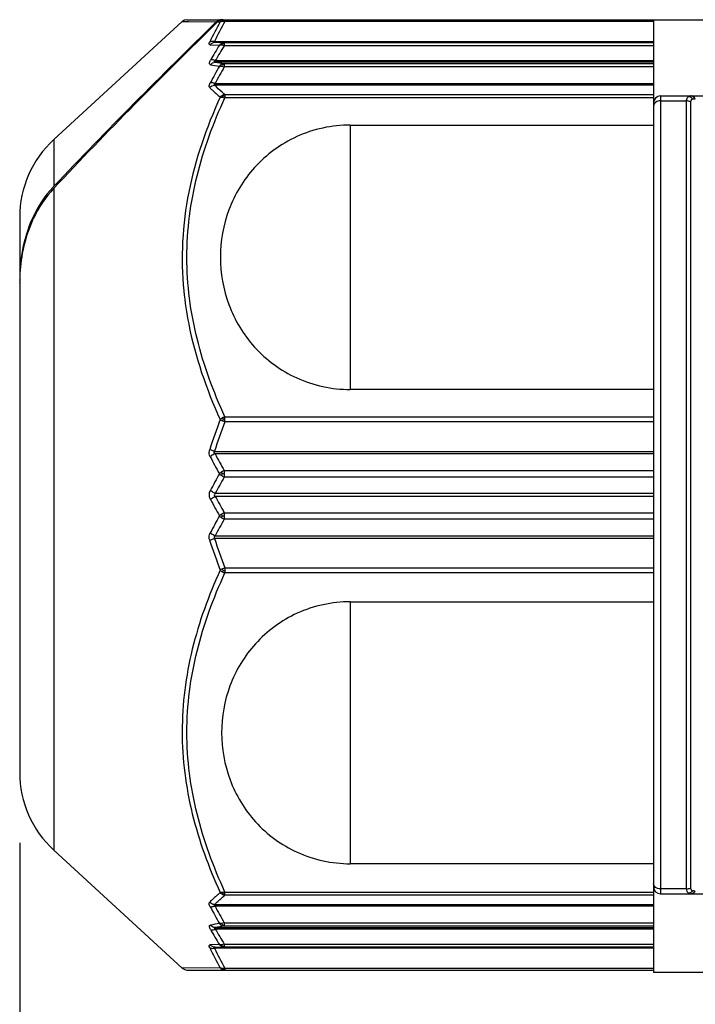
# Model space of a CAD drawing. Header units: millimetres. Extents: x 12 to 2508, y 25 to 1770.
# Tile 16 of 54: x 1779 to 1798, y 421 to 449. Entities that reach past the tile are written whole.
import ezdxf

# ---------------------------------------------------------------- set-up
doc = ezdxf.new("R2010")
doc.units = ezdxf.units.MM
for name, color, linetype in [('ARM1_ABL15', 7, 'Continuous'), ('ARM1_PIPE_PBL16', 7, 'Continuous'), ('CABLE_PBL46', 7, 'Continuous'), ('COVER_J_ABL45', 7, 'Continuous'), ('오른쪽_7_VBL10', 7, 'Continuous')]:
    doc.layers.add(name, color=color, linetype=linetype)
doc.styles.get("Standard").update_dxf_attribs({"font": 'arial.ttf'})
doc.dimstyles.new('DIMSTYLE_4', dxfattribs={"dimtxt": 16, "dimasz": 12, "dimexe": 1, "dimexo": 0.5, "dimgap": 1, "dimtad": 1, "dimdsep": 46, "dimtxsty": 'Standard', "dimblk": '_FILLED', "dimblk1": '_FILLED', "dimblk2": '_FILLED', "dimcen": 0.09, "dimclrt": 134, "dimazin": 2, "dimtp": 0.5, "dimtm": 0.5, "dimtfac": 1, "dimtofl": 0, "dimtmove": 0, "dimatfit": 3, "dimldrblk": '_FILLED', "dimfxl": 1, "dimtolj": 1, "dimarcsym": 0})

# ---------------------------------------------------------------- blocks, each defined once
blk = doc.blocks.new('_FILLED')
at = {"color": 0, "linetype": 'ByBlock'}
blk.add_solid([(0, 0), (-1, 0.2), (-1, -0.2)], dxfattribs=at)
blk = doc.blocks.new('*D23')
at = {"color": 134, "transparency": 16777216}
for p, q in [((2545.656, 685.711), (2545.656, 618.596)), ((2708.456, 622.596), (2708.456, 626.596)), ((2545.656, 622.596), (2627.056, 622.596)), ((2708.456, 622.596), (2627.056, 622.596))]:
    blk.add_line(p, q, dxfattribs=at)
at = {"color": 134, "transparency": 16777216, "xscale": 12, "yscale": 12, "zscale": 12, "rotation": 180}
blk.add_blockref('_FILLED', (2545.656, 622.596), dxfattribs=at)
at = {"color": 134, "transparency": 16777216, "xscale": 12, "yscale": 12, "zscale": 12}
blk.add_blockref('_FILLED', (2708.456, 622.596), dxfattribs=at)
at = {"color": 134, "transparency": 16777216, "insert": (2627.056, 642.596), "char_height": 16, "width": 67.43704, "attachment_point": 2, "line_spacing_factor": 0.9}
blk.add_mtext('(162.8)', dxfattribs=at)
blk = doc.blocks.new('CABLE_PBL46', base_point=(2561.056, 695.596))
at = {"layer": 'CABLE_PBL46', "color": 7}
for p, q in [((2546.624, 705.689), (2550.27, 709.044)), ((2550.405, 709.096), (2565.656, 709.096)), ((2563.656, 709.096), (2563.656, 682.023)), ((2551.203, 707.282), (2563.656, 707.282)), ((2563.856, 706.929), (2566.156, 706.929)), ((2555.042, 706.102), (2563.656, 706.102)), ((2545.656, 703.482), (2545.656, 687.711)), ((2563.656, 698.59), (2555.042, 698.59)), ((2563.656, 696.764), (2551.203, 696.764)), ((2551.203, 694.429), (2563.656, 694.429)), ((2555.042, 692.559), (2563.656, 692.559)), ((2546.624, 685.504), (2550.27, 682.149)), ((2563.656, 685.117), (2555.042, 685.117)), ((2563.856, 684.264), (2565.656, 684.264)), ((2563.656, 683.91), (2551.203, 683.91)), ((2550.405, 682.096), (2563.656, 682.096)), ((2565.656, 682.023), (2563.656, 682.023))]:
    blk.add_line(p, q, dxfattribs=at)
at = {"layer": 'CABLE_PBL46', "color": 2}
for p, q in [((2550.27, 709.043), (2551.238, 709.034)), ((2550.27, 709.043), (2550.459, 709.042)), ((2551.276, 709.034), (2551.349, 709.033)), ((2551.276, 709.034), (2551.349, 709.034)), ((2551.484, 709.096), (2551.484, 709.046)), ((2563.656, 709.046), (2551.484, 709.046)), ((2551.068, 708.382), (2551.329, 708.374)), ((2551.187, 708.475), (2563.656, 708.475)), ((2551.464, 708.444), (2551.203, 708.45)), ((2551.464, 708.444), (2563.656, 708.444)), ((2551.464, 708.444), (2551.464, 708.357)), ((2563.656, 708.357), (2551.464, 708.357)), ((2551.21, 707.933), (2563.656, 707.933)), ((2563.656, 707.89), (2551.21, 707.89)), ((2551.464, 707.851), (2563.656, 707.851)), ((2551.464, 707.851), (2551.464, 707.753)), ((2563.656, 707.753), (2551.464, 707.753)), ((2563.656, 707.238), (2551.187, 707.238)), ((2551.484, 706.97), (2563.656, 706.97)), ((2551.484, 706.97), (2551.484, 706.88)), ((2563.856, 706.929), (2563.856, 684.264)), ((2563.656, 706.88), (2551.484, 706.88)), ((2563.856, 706.79), (2564.595, 706.79)), ((2564.595, 684.403), (2564.595, 706.79)), ((2564.706, 706.766), (2564.706, 684.427)), ((2564.829, 706.851), (2564.841, 706.851)), ((2555.042, 706.102), (2555.042, 698.59)), ((2546.624, 705.689), (2546.624, 704.364)), ((2546.624, 704.306), (2546.624, 685.504)), ((2551.484, 697.813), (2563.656, 697.813)), ((2551.484, 697.672), (2551.484, 697.813)), ((2563.656, 697.672), (2551.484, 697.672)), ((2551.187, 696.833), (2563.656, 696.833)), ((2551.464, 696.287), (2563.656, 696.287)), ((2551.464, 696.287), (2551.464, 696.189)), ((2551.464, 696.189), (2551.464, 696.102)), ((2563.656, 696.102), (2551.464, 696.102)), ((2551.21, 695.64), (2563.656, 695.64)), ((2563.656, 695.553), (2551.21, 695.553)), ((2551.464, 695.09), (2563.656, 695.09)), ((2551.464, 695.09), (2551.464, 695.004)), ((2551.464, 695.004), (2551.464, 694.997)), ((2551.464, 694.997), (2551.464, 694.906)), ((2563.656, 694.906), (2551.464, 694.906)), ((2563.656, 694.36), (2551.187, 694.36)), ((2551.484, 693.521), (2551.484, 693.38)), ((2551.485, 693.521), (2563.656, 693.521)), ((2563.656, 693.38), (2551.484, 693.38)), ((2555.042, 692.559), (2555.042, 685.117)), ((2551.484, 684.313), (2563.656, 684.313)), ((2551.484, 684.257), (2551.484, 684.313)), ((2551.484, 684.223), (2551.484, 684.257)), ((2564.595, 684.403), (2563.856, 684.403)), ((2564.829, 684.342), (2564.841, 684.342)), ((2551.187, 683.955), (2563.656, 683.955)), ((2563.656, 684.223), (2551.484, 684.223)), ((2551.464, 683.439), (2563.656, 683.439)), ((2551.464, 683.439), (2551.464, 683.342)), ((2551.21, 683.302), (2563.656, 683.302)), ((2563.656, 683.259), (2551.21, 683.259)), ((2563.656, 683.342), (2551.464, 683.342)), ((2551.464, 682.836), (2563.656, 682.836)), ((2551.464, 682.836), (2551.464, 682.749)), ((2551.329, 682.818), (2551.068, 682.81)), ((2563.656, 682.718), (2551.187, 682.718)), ((2551.203, 682.743), (2551.464, 682.749)), ((2563.656, 682.749), (2551.464, 682.749)), ((2551.349, 682.159), (2550.27, 682.149)), ((2551.433, 682.116), (2551.425, 682.123)), ((2551.484, 682.147), (2563.656, 682.147)), ((2551.484, 682.147), (2551.484, 682.096))]:
    blk.add_line(p, q, dxfattribs=at)
at = {"layer": 'CABLE_PBL46', "color": 7}
for points in [[(2550.405, 709.096), (2550.34, 709.085), (2550.286, 709.057), (2550.27, 709.043)], [(2550.27, 682.149), (2550.286, 682.136), (2550.341, 682.108), (2550.405, 682.096)]]:
    blk.add_lwpolyline(points, dxfattribs=at)
at = {"layer": 'CABLE_PBL46', "color": 2}
for centre, radius, start, end in [((2559.414, 704.487), 9.258, 150.5917, 154.5932), ((2559.523, 704.491), 9.239, 150.4612, 154.4528), ((2551.426, 708.8), 0.253, 78.6687, 82.3775), ((2551.425, 708.796), 0.256, 76.5874, 78.676), ((2566.419, 699.091), 17.717, 148.4011, 150.0043), ((2566.559, 699.024), 17.747, 148.2706, 149.8648), ((2566.88, 698.897), 17.907, 150.2754, 152.0063), ((2555.408, 733.35), 25.897, 260.3689, 260.938), ((2567.004, 698.83), 17.92, 150.1349, 151.8564), ((2555.45, 734.433), 26.879, 260.9241, 261.4716), ((2564.718, 706.831), 0.0982, 82.8574, 89.9804), ((2567.098, 691.726), 16.856, 159.1183, 162.1702), ((2566.998, 691.696), 16.625, 158.9324, 161.9995), ((2551.761, 698.463), 0.838, 245.295, 250.7413), ((2551.478, 696.761), 0.984, 89.6249, 92.6033), ((2567.328, 705.181), 18.35, 207.6093, 209.3199), ((2567.287, 705.267), 18.194, 207.8663, 209.5771), ((2551.632, 695.891), 0.431, 112.9231, 124.2469), ((2568.774, 686.423), 19.996, 150.7448, 152.2692), ((2568.734, 686.331), 19.843, 150.4989, 152.0231), ((2551.665, 696.548), 0.489, 235.6619, 245.7102), ((2551.415, 689.973), 6.223, 89.5451, 90.0213), ((2568.773, 704.769), 19.994, 207.7312, 209.2559), ((2568.734, 704.862), 19.843, 207.9767, 209.5009), ((2567.327, 686.013), 18.348, 150.68, 152.3907), ((2567.287, 685.925), 18.194, 150.4228, 152.1336), ((2551.665, 694.645), 0.489, 114.2903, 124.338), ((2551.632, 695.302), 0.431, 235.7532, 247.0717), ((2551.415, 701.219), 6.222, 269.9787, 270.455), ((2567.098, 699.467), 16.857, 197.8298, 200.8817), ((2566.998, 699.497), 16.625, 198.0004, 201.068), ((2551.761, 692.73), 0.838, 109.253, 114.705), ((2551.478, 694.432), 0.984, 267.3979, 270.3763), ((2566.882, 692.297), 17.909, 207.9937, 209.7244), ((2567.004, 692.363), 17.92, 208.1435, 209.865), ((2555.411, 657.826), 25.914, 99.0634, 99.6321), ((2566.419, 692.101), 17.717, 209.996, 211.5992), ((2555.45, 656.76), 26.879, 98.5284, 99.0758), ((2566.559, 692.169), 17.747, 210.135, 211.7291), ((2559.414, 686.705), 9.258, 205.4068, 209.4083), ((2559.523, 686.702), 9.239, 205.547, 209.5381)]:
    blk.add_arc(centre, radius, start, end, dxfattribs=at)
at = {"layer": 'CABLE_PBL46', "color": 7}
for centre, radius, start, end in [((2551.393, 708.868), 0.229, 90.0393, 104.7236), ((2551.431, 708.866), 0.23, 90.0318, 104.7164), ((2563.856, 706.729), 0.2, 90, 180), ((2548.656, 703.482), 3, 132.6188, 179.9987), ((2548.879, 702.235), 3.1, 136.6493, 137.4927), ((2550.052, 701.737), 4.394, 170.006, 172.9696), ((2550.365, 701.702), 4.709, 173.0067, 179.0319), ((2550.613, 701.694), 4.958, 178.9894, 180.0002), ((2550.769, 701.61), 5.114, 179.0659, 179.9994), ((2548.656, 687.711), 3, 180.0025, 227.3812), ((2563.856, 684.464), 0.2, 180, 270)]:
    blk.add_arc(centre, radius, start, end, dxfattribs=at)
for points in [[(2551.276, 709.034), (2549.7, 707.483), (2548.137, 705.919), (2546.624, 704.306)], [(2551.238, 709.034), (2549.676, 707.501), (2548.126, 705.955), (2546.624, 704.364)], [(2551.238, 709.034), (2551.264, 709.06), (2551.299, 709.079), (2551.335, 709.089)], [(2551.32, 709.067), (2551.304, 709.058), (2551.289, 709.047), (2551.276, 709.034)], [(2551.373, 709.089), (2551.355, 709.084), (2551.337, 709.077), (2551.32, 709.067)], [(2545.729, 702.453), (2545.684, 702.203), (2545.66, 701.948), (2545.656, 701.694)]]:
    blk.add_open_spline(points, degree=3, dxfattribs=at)
at = {"layer": 'CABLE_PBL46', "color": 2}
for points in [[(2551.349, 709.033), (2551.366, 709.053), (2551.387, 709.069), (2551.41, 709.08)], [(2551.349, 709.033), (2551.368, 709.044), (2551.389, 709.05), (2551.411, 709.052)], [(2551.41, 709.08), (2551.433, 709.091), (2551.459, 709.096), (2551.484, 709.096)], [(2551.411, 709.052), (2551.417, 709.061), (2551.424, 709.071), (2551.434, 709.074)], [(2551.411, 709.052), (2551.427, 709.053), (2551.443, 709.052), (2551.459, 709.05)], [(2551.434, 709.077), (2551.444, 709.079), (2551.455, 709.082), (2551.466, 709.083)], [(2551.203, 708.45), (2551.153, 708.449), (2551.099, 708.421), (2551.068, 708.382)], [(2551.39, 708.426), (2551.366, 708.414), (2551.345, 708.395), (2551.329, 708.374)], [(2551.329, 708.374), (2551.348, 708.381), (2551.369, 708.38), (2551.389, 708.378)], [(2551.389, 708.378), (2551.415, 708.374), (2551.44, 708.367), (2551.464, 708.357)], [(2551.464, 708.444), (2551.439, 708.444), (2551.412, 708.437), (2551.39, 708.426)], [(2551.412, 708.415), (2551.406, 708.419), (2551.398, 708.424), (2551.39, 708.426)], [(2551.412, 708.415), (2551.429, 708.418), (2551.447, 708.421), (2551.464, 708.42)], [(2551.075, 707.818), (2551.106, 707.858), (2551.159, 707.888), (2551.21, 707.89)], [(2551.389, 707.83), (2551.366, 707.817), (2551.345, 707.798), (2551.329, 707.776)], [(2551.464, 707.851), (2551.438, 707.85), (2551.412, 707.842), (2551.389, 707.83)], [(2551.412, 707.815), (2551.405, 707.821), (2551.398, 707.827), (2551.389, 707.83)], [(2551.39, 707.776), (2551.415, 707.771), (2551.44, 707.763), (2551.464, 707.753)], [(2551.412, 707.815), (2551.429, 707.819), (2551.447, 707.821), (2551.464, 707.821)], [(2551.051, 707.168), (2551.086, 707.206), (2551.136, 707.233), (2551.187, 707.238)], [(2551.411, 706.946), (2551.387, 706.933), (2551.366, 706.916), (2551.349, 706.895)], [(2551.349, 706.895), (2551.369, 706.899), (2551.39, 706.897), (2551.41, 706.895)], [(2551.41, 706.896), (2551.417, 706.908), (2551.424, 706.919), (2551.433, 706.93)], [(2551.41, 706.895), (2551.435, 706.892), (2551.46, 706.887), (2551.484, 706.88)], [(2551.485, 706.97), (2551.459, 706.967), (2551.433, 706.959), (2551.411, 706.946)], [(2551.433, 706.93), (2551.45, 706.933), (2551.467, 706.935), (2551.484, 706.935)], [(2564.658, 706.917), (2564.687, 706.912), (2564.714, 706.897), (2564.736, 706.878)], [(2564.718, 706.929), (2564.704, 706.929), (2564.689, 706.927), (2564.676, 706.923)], [(2564.706, 706.766), (2564.672, 706.782), (2564.633, 706.79), (2564.595, 706.79)], [(2564.736, 706.878), (2564.749, 706.868), (2564.759, 706.856), (2564.769, 706.843)], [(2564.769, 706.843), (2564.788, 706.849), (2564.809, 706.851), (2564.829, 706.851)], [(2551.41, 697.781), (2551.388, 697.768), (2551.367, 697.753), (2551.349, 697.734)], [(2551.349, 697.734), (2551.369, 697.722), (2551.389, 697.711), (2551.411, 697.702)], [(2551.484, 697.813), (2551.459, 697.805), (2551.433, 697.794), (2551.41, 697.781)], [(2551.41, 697.781), (2551.417, 697.768), (2551.425, 697.755), (2551.434, 697.744)], [(2551.411, 697.702), (2551.417, 697.716), (2551.424, 697.73), (2551.434, 697.742)], [(2551.174, 696.813), (2551.176, 696.82), (2551.181, 696.827), (2551.187, 696.833)], [(2551.203, 696.764), (2551.187, 696.773), (2551.171, 696.794), (2551.174, 696.813)], [(2551.39, 696.246), (2551.368, 696.232), (2551.347, 696.214), (2551.329, 696.195)], [(2551.329, 696.195), (2551.347, 696.176), (2551.368, 696.159), (2551.389, 696.144)], [(2551.389, 696.144), (2551.396, 696.162), (2551.404, 696.179), (2551.412, 696.196)], [(2551.412, 696.196), (2551.404, 696.212), (2551.396, 696.229), (2551.39, 696.246)], [(2551.042, 695.596), (2551.042, 695.641), (2551.054, 695.687), (2551.075, 695.727)], [(2551.075, 695.465), (2551.054, 695.505), (2551.042, 695.551), (2551.042, 695.596)], [(2551.389, 695.048), (2551.368, 695.034), (2551.347, 695.017), (2551.329, 694.998)], [(2551.329, 694.998), (2551.347, 694.978), (2551.368, 694.961), (2551.39, 694.946)], [(2551.412, 694.997), (2551.404, 695.014), (2551.396, 695.031), (2551.389, 695.048)], [(2551.39, 694.946), (2551.396, 694.963), (2551.404, 694.98), (2551.412, 694.997)], [(2551.411, 693.491), (2551.389, 693.481), (2551.369, 693.471), (2551.349, 693.458)], [(2551.349, 693.458), (2551.367, 693.44), (2551.388, 693.425), (2551.41, 693.412)], [(2551.433, 693.449), (2551.425, 693.462), (2551.417, 693.475), (2551.413, 693.49)], [(2551.41, 693.412), (2551.417, 693.425), (2551.425, 693.437), (2551.433, 693.449)], [(2551.41, 693.412), (2551.433, 693.399), (2551.459, 693.388), (2551.484, 693.38)], [(2551.349, 684.298), (2551.366, 684.277), (2551.387, 684.259), (2551.411, 684.247)], [(2551.41, 684.298), (2551.39, 684.295), (2551.369, 684.294), (2551.349, 684.298)], [(2551.484, 684.313), (2551.46, 684.306), (2551.435, 684.3), (2551.41, 684.298)], [(2551.41, 684.297), (2551.416, 684.286), (2551.423, 684.273), (2551.434, 684.265)], [(2551.411, 684.247), (2551.419, 684.252), (2551.427, 684.258), (2551.434, 684.264)], [(2551.411, 684.247), (2551.433, 684.234), (2551.459, 684.226), (2551.484, 684.223)], [(2551.433, 684.263), (2551.45, 684.26), (2551.467, 684.258), (2551.484, 684.257)], [(2564.595, 684.403), (2564.633, 684.403), (2564.672, 684.411), (2564.706, 684.427)], [(2564.658, 684.276), (2564.644, 684.283), (2564.631, 684.294), (2564.621, 684.307)], [(2564.699, 684.289), (2564.686, 684.283), (2564.672, 684.279), (2564.658, 684.276)], [(2564.658, 684.276), (2564.676, 684.267), (2564.698, 684.264), (2564.718, 684.264)], [(2564.769, 684.35), (2564.751, 684.325), (2564.726, 684.303), (2564.699, 684.289)], [(2564.718, 684.264), (2564.747, 684.264), (2564.777, 684.279), (2564.798, 684.3)], [(2564.731, 684.264), (2564.745, 684.264), (2564.76, 684.267), (2564.773, 684.273)], [(2564.829, 684.342), (2564.809, 684.342), (2564.788, 684.344), (2564.769, 684.35)], [(2564.773, 684.273), (2564.802, 684.286), (2564.826, 684.313), (2564.841, 684.342)], [(2564.798, 684.3), (2564.81, 684.312), (2564.821, 684.327), (2564.829, 684.342)], [(2551.187, 683.955), (2551.136, 683.96), (2551.086, 683.987), (2551.051, 684.024)], [(2551.329, 683.417), (2551.345, 683.395), (2551.366, 683.376), (2551.389, 683.363)], [(2551.464, 683.439), (2551.44, 683.429), (2551.415, 683.421), (2551.39, 683.417)], [(2551.21, 683.302), (2551.159, 683.304), (2551.106, 683.335), (2551.075, 683.375)], [(2551.389, 683.363), (2551.398, 683.366), (2551.405, 683.372), (2551.412, 683.378)], [(2551.389, 683.363), (2551.412, 683.35), (2551.438, 683.343), (2551.464, 683.342)], [(2551.412, 683.378), (2551.429, 683.374), (2551.447, 683.371), (2551.464, 683.371)], [(2551.464, 682.836), (2551.44, 682.826), (2551.415, 682.818), (2551.389, 682.815)], [(2551.203, 682.743), (2551.153, 682.743), (2551.099, 682.771), (2551.068, 682.81)], [(2551.329, 682.818), (2551.345, 682.797), (2551.366, 682.779), (2551.39, 682.767)], [(2551.389, 682.815), (2551.369, 682.812), (2551.348, 682.812), (2551.329, 682.818)], [(2551.39, 682.767), (2551.398, 682.769), (2551.406, 682.773), (2551.412, 682.778)], [(2551.39, 682.767), (2551.412, 682.755), (2551.439, 682.749), (2551.464, 682.749)], [(2551.412, 682.778), (2551.429, 682.774), (2551.447, 682.772), (2551.464, 682.772)], [(2551.349, 682.159), (2551.365, 682.14), (2551.387, 682.124), (2551.41, 682.113)], [(2551.411, 682.141), (2551.389, 682.143), (2551.368, 682.149), (2551.349, 682.159)], [(2551.41, 682.113), (2551.418, 682.112), (2551.426, 682.114), (2551.433, 682.116)], [(2551.41, 682.113), (2551.433, 682.103), (2551.459, 682.096), (2551.484, 682.096)], [(2551.434, 682.14), (2551.426, 682.14), (2551.418, 682.14), (2551.411, 682.141)], [(2551.433, 682.116), (2551.45, 682.112), (2551.467, 682.109), (2551.484, 682.11)], [(2551.485, 682.147), (2551.468, 682.143), (2551.451, 682.141), (2551.434, 682.14)]]:
    blk.add_open_spline(points, degree=3, dxfattribs=at)
for points, knots in [([(2551.41, 709.08), (2551.413, 709.08), (2551.418, 709.081), (2551.424, 709.08), (2551.427, 709.078)], [0, 0, 0, 0, 0.468153, 1, 1, 1, 1]), ([(2551.427, 709.078), (2551.428, 709.078), (2551.43, 709.077), (2551.433, 709.075), (2551.434, 709.075)], [0, 0, 0, 0, 0.467084, 1, 1, 1, 1]), ([(2551.466, 709.083), (2551.469, 709.083), (2551.475, 709.083), (2551.481, 709.083), (2551.484, 709.083)], [0, 0, 0, 0, 0.45786, 1, 1, 1, 1]), ([(2551.068, 708.382), (2551.061, 708.383), (2551.047, 708.385), (2551.03, 708.415), (2551.043, 708.442), (2551.051, 708.459)], [0, 0, 0, 0, 0.207195, 0.393147, 1, 1, 1, 1]), ([(2551.187, 708.475), (2551.175, 708.478), (2551.129, 708.484), (2551.08, 708.476), (2551.051, 708.459)], [0, 0, 0, 0, 0.271259, 1, 1, 1, 1]), ([(2551.203, 708.45), (2551.194, 708.45), (2551.164, 708.447), (2551.18, 708.471), (2551.187, 708.475)], [0, 0, 0, 0, 0.548941, 1, 1, 1, 1]), ([(2551.389, 708.378), (2551.391, 708.382), (2551.397, 708.395), (2551.406, 708.407), (2551.412, 708.415)], [0, 0, 0, 0, 0.298737, 1, 1, 1, 1]), ([(2551.075, 707.818), (2551.066, 707.819), (2551.047, 707.827), (2551.039, 707.863), (2551.051, 707.903), (2551.066, 707.933), (2551.075, 707.949)], [0, 0, 0, 0, 0.175924, 0.365134, 0.639149, 1, 1, 1, 1]), ([(2551.21, 707.933), (2551.198, 707.938), (2551.155, 707.953), (2551.106, 707.959), (2551.075, 707.949)], [0, 0, 0, 0, 0.28785, 1, 1, 1, 1]), ([(2551.21, 707.89), (2551.199, 707.891), (2551.158, 707.902), (2551.197, 707.927), (2551.21, 707.933)], [0, 0, 0, 0, 0.437901, 1, 1, 1, 1]), ([(2551.329, 707.776), (2551.333, 707.777), (2551.353, 707.78), (2551.374, 707.778), (2551.39, 707.776)], [0, 0, 0, 0, 0.215151, 1, 1, 1, 1]), ([(2551.39, 707.776), (2551.391, 707.78), (2551.398, 707.794), (2551.406, 707.807), (2551.412, 707.815)], [0, 0, 0, 0, 0.297183, 1, 1, 1, 1]), ([(2551.051, 707.168), (2551.045, 707.174), (2551.024, 707.219), (2551.05, 707.268), (2551.068, 707.302)], [0, 0, 0, 0, 0.176553, 1, 1, 1, 1]), ([(2551.051, 707.168), (2551.075, 707.145), (2551.171, 707.051), (2551.271, 706.961), (2551.349, 706.895)], [0, 0, 0, 0, 0.242978, 1, 1, 1, 1]), ([(2551.203, 707.282), (2551.191, 707.287), (2551.148, 707.302), (2551.099, 707.309), (2551.068, 707.302)], [0, 0, 0, 0, 0.287391, 1, 1, 1, 1]), ([(2551.203, 707.282), (2551.193, 707.276), (2551.174, 707.268), (2551.173, 707.244), (2551.182, 707.24), (2551.187, 707.238)], [0, 0, 0, 0, 0.588785, 0.779398, 1, 1, 1, 1]), ([(2551.484, 706.97), (2551.458, 706.992), (2551.356, 707.078), (2551.257, 707.169), (2551.187, 707.238)], [0, 0, 0, 0, 0.257059, 1, 1, 1, 1]), ([(2551.349, 706.895), (2550.956, 706.034), (2550.327, 704.237), (2550.223, 702.322), (2550.316, 701.389)], [0, 0, 0, 0, 0.502579, 1, 1, 1, 1]), ([(2551.433, 706.93), (2551.428, 706.934), (2551.422, 706.94), (2551.414, 706.944), (2551.413, 706.944)], [0, 0, 0, 0, 0.84332, 1, 1, 1, 1]), ([(2564.595, 706.79), (2564.595, 706.805), (2564.598, 706.853), (2564.628, 706.902), (2564.658, 706.917)], [0, 0, 0, 0, 0.307557, 1, 1, 1, 1]), ([(2564.676, 706.923), (2564.673, 706.922), (2564.667, 706.92), (2564.661, 706.918), (2564.658, 706.917)], [0, 0, 0, 0, 0.503211, 1, 1, 1, 1]), ([(2564.829, 706.851), (2564.823, 706.861), (2564.801, 706.897), (2564.761, 706.924), (2564.73, 706.928)], [0, 0, 0, 0, 0.276526, 1, 1, 1, 1]), ([(2564.841, 706.851), (2564.835, 706.862), (2564.81, 706.901), (2564.764, 706.929), (2564.731, 706.929)], [0, 0, 0, 0, 0.284584, 1, 1, 1, 1]), ([(2551.484, 697.813), (2551.156, 698.527), (2550.611, 700.003), (2550.303, 702.346), (2550.611, 704.69), (2551.156, 706.165), (2551.484, 706.88)], [0, 0, 0, 0, 0.251636, 0.499987, 0.748352, 1, 1, 1, 1]), ([(2563.856, 706.79), (2563.806, 706.79), (2563.714, 706.77), (2563.656, 706.685), (2563.656, 706.646)], [0, 0, 0, 0, 0.556295, 1, 1, 1, 1]), ([(2564.769, 706.843), (2564.752, 706.838), (2564.718, 706.821), (2564.706, 706.784), (2564.706, 706.766)], [0, 0, 0, 0, 0.493286, 1, 1, 1, 1]), ([(2550.316, 701.389), (2550.347, 701.075), (2550.534, 699.818), (2550.954, 698.603), (2551.349, 697.734)], [0, 0, 0, 0, 0.248626, 1, 1, 1, 1]), ([(2551.068, 696.677), (2551.06, 696.692), (2551.032, 696.758), (2551.035, 696.836), (2551.051, 696.887)], [0, 0, 0, 0, 0.240041, 1, 1, 1, 1]), ([(2551.187, 696.833), (2551.174, 696.837), (2551.128, 696.852), (2551.083, 696.871), (2551.051, 696.887)], [0, 0, 0, 0, 0.267568, 1, 1, 1, 1]), ([(2551.203, 696.764), (2551.165, 696.748), (2551.117, 696.721), (2551.076, 696.685), (2551.068, 696.677)], [0, 0, 0, 0, 0.768478, 1, 1, 1, 1]), ([(2551.21, 695.64), (2551.172, 695.656), (2551.125, 695.684), (2551.084, 695.719), (2551.075, 695.727)], [0, 0, 0, 0, 0.772049, 1, 1, 1, 1]), ([(2551.075, 695.465), (2551.084, 695.474), (2551.125, 695.509), (2551.172, 695.537), (2551.21, 695.553)], [0, 0, 0, 0, 0.227946, 1, 1, 1, 1]), ([(2551.21, 695.64), (2551.195, 695.63), (2551.161, 695.596), (2551.195, 695.563), (2551.21, 695.553)], [0, 0, 0, 0, 0.498857, 1, 1, 1, 1]), ([(2551.051, 694.305), (2551.034, 694.357), (2551.032, 694.435), (2551.06, 694.501), (2551.068, 694.516)], [0, 0, 0, 0, 0.759976, 1, 1, 1, 1]), ([(2551.051, 694.305), (2551.061, 694.31), (2551.105, 694.331), (2551.151, 694.348), (2551.187, 694.36)], [0, 0, 0, 0, 0.218716, 1, 1, 1, 1]), ([(2551.203, 694.429), (2551.165, 694.445), (2551.117, 694.472), (2551.076, 694.507), (2551.068, 694.516)], [0, 0, 0, 0, 0.768482, 1, 1, 1, 1]), ([(2551.203, 694.429), (2551.192, 694.422), (2551.166, 694.403), (2551.177, 694.37), (2551.187, 694.36)], [0, 0, 0, 0, 0.492642, 1, 1, 1, 1]), ([(2551.349, 693.458), (2551.02, 692.735), (2550.475, 691.242), (2550.168, 688.874), (2550.474, 686.508), (2551.02, 685.018), (2551.349, 684.298)], [0, 0, 0, 0, 0.251748, 0.500528, 0.748996, 1, 1, 1, 1]), ([(2551.484, 684.313), (2551.156, 685.027), (2550.611, 686.503), (2550.303, 688.846), (2550.611, 691.19), (2551.156, 692.665), (2551.484, 693.38)], [0, 0, 0, 0, 0.251637, 0.49999, 0.748353, 1, 1, 1, 1]), ([(2563.856, 684.403), (2563.806, 684.403), (2563.714, 684.422), (2563.656, 684.508), (2563.656, 684.547)], [0, 0, 0, 0, 0.556295, 1, 1, 1, 1]), ([(2551.349, 684.298), (2551.323, 684.275), (2551.221, 684.187), (2551.122, 684.095), (2551.051, 684.024)], [0, 0, 0, 0, 0.256975, 1, 1, 1, 1]), ([(2564.621, 684.307), (2564.617, 684.313), (2564.6, 684.342), (2564.595, 684.377), (2564.595, 684.403)], [0, 0, 0, 0, 0.218367, 1, 1, 1, 1]), ([(2564.706, 684.427), (2564.706, 684.409), (2564.718, 684.371), (2564.752, 684.355), (2564.769, 684.35)], [0, 0, 0, 0, 0.506779, 1, 1, 1, 1]), ([(2551.068, 683.891), (2551.06, 683.904), (2551.041, 683.943), (2551.03, 684.003), (2551.051, 684.024)], [0, 0, 0, 0, 0.338418, 1, 1, 1, 1]), ([(2551.203, 683.91), (2551.193, 683.917), (2551.174, 683.924), (2551.173, 683.948), (2551.182, 683.953), (2551.187, 683.955)], [0, 0, 0, 0, 0.588742, 0.779851, 1, 1, 1, 1]), ([(2551.187, 683.955), (2551.21, 683.977), (2551.306, 684.07), (2551.407, 684.158), (2551.484, 684.223)], [0, 0, 0, 0, 0.242909, 1, 1, 1, 1]), ([(2551.203, 683.91), (2551.191, 683.906), (2551.148, 683.891), (2551.099, 683.883), (2551.068, 683.891)], [0, 0, 0, 0, 0.287386, 1, 1, 1, 1]), ([(2551.39, 683.417), (2551.384, 683.416), (2551.364, 683.414), (2551.343, 683.414), (2551.329, 683.417)], [0, 0, 0, 0, 0.284597, 1, 1, 1, 1]), ([(2551.412, 683.378), (2551.406, 683.386), (2551.398, 683.399), (2551.391, 683.413), (2551.39, 683.417)], [0, 0, 0, 0, 0.702816, 1, 1, 1, 1]), ([(2551.075, 683.244), (2551.066, 683.26), (2551.051, 683.289), (2551.039, 683.33), (2551.046, 683.366), (2551.066, 683.373), (2551.075, 683.375)], [0, 0, 0, 0, 0.360441, 0.634719, 0.824076, 1, 1, 1, 1]), ([(2551.075, 683.244), (2551.084, 683.241), (2551.13, 683.234), (2551.176, 683.246), (2551.21, 683.259)], [0, 0, 0, 0, 0.205083, 1, 1, 1, 1]), ([(2551.21, 683.302), (2551.199, 683.302), (2551.157, 683.291), (2551.198, 683.267), (2551.21, 683.259)], [0, 0, 0, 0, 0.441162, 1, 1, 1, 1]), ([(2551.051, 682.733), (2551.043, 682.751), (2551.029, 682.778), (2551.047, 682.808), (2551.061, 682.81), (2551.068, 682.81)], [0, 0, 0, 0, 0.606929, 0.79258, 1, 1, 1, 1]), ([(2551.051, 682.733), (2551.06, 682.728), (2551.103, 682.71), (2551.152, 682.71), (2551.187, 682.718)], [0, 0, 0, 0, 0.226699, 1, 1, 1, 1]), ([(2551.203, 682.743), (2551.194, 682.743), (2551.164, 682.746), (2551.18, 682.722), (2551.187, 682.718)], [0, 0, 0, 0, 0.549118, 1, 1, 1, 1]), ([(2551.412, 682.778), (2551.406, 682.786), (2551.397, 682.798), (2551.391, 682.811), (2551.389, 682.815)], [0, 0, 0, 0, 0.701264, 1, 1, 1, 1]), ([(2551.418, 682.131), (2551.417, 682.133), (2551.415, 682.137), (2551.413, 682.141), (2551.413, 682.143)], [0, 0, 0, 0, 0.471564, 1, 1, 1, 1]), ([(2551.425, 682.123), (2551.424, 682.124), (2551.421, 682.127), (2551.419, 682.13), (2551.418, 682.131)], [0, 0, 0, 0, 0.489494, 1, 1, 1, 1])]:
    blk.add_open_spline(points, degree=3, knots=knots, dxfattribs=at)
at = {"layer": 'CABLE_PBL46', "color": 7}
for points, knots in [([(2555.042, 706.102), (2554.524, 706.102), (2553.498, 705.882), (2552.271, 704.981), (2551.52, 703.736), (2551.356, 702.802), (2551.356, 702.346)], [0, 0, 0, 0, 0.267149, 0.52242, 0.764741, 1, 1, 1, 1]), ([(2546.593, 704.33), (2546.363, 704.079), (2545.983, 703.497), (2545.784, 702.836), (2545.724, 702.5)], [0, 0, 0, 0, 0.499831, 1, 1, 1, 1]), ([(2546.624, 704.306), (2546.387, 704.053), (2545.996, 703.465), (2545.791, 702.794), (2545.729, 702.453)], [0, 0, 0, 0, 0.499718, 1, 1, 1, 1]), ([(2551.356, 702.346), (2551.356, 701.891), (2551.52, 700.957), (2552.271, 699.712), (2553.498, 698.81), (2554.524, 698.59), (2555.042, 698.59)], [0, 0, 0, 0, 0.235234, 0.47756, 0.732881, 1, 1, 1, 1]), ([(2555.042, 692.559), (2554.529, 692.559), (2553.513, 692.34), (2552.297, 691.448), (2551.552, 690.215), (2551.389, 689.289), (2551.389, 688.838)], [0, 0, 0, 0, 0.267146, 0.522419, 0.764742, 1, 1, 1, 1]), ([(2551.389, 688.838), (2551.389, 688.386), (2551.553, 687.461), (2552.297, 686.227), (2553.513, 685.335), (2554.529, 685.117), (2555.042, 685.117)], [0, 0, 0, 0, 0.235232, 0.477561, 0.732883, 1, 1, 1, 1])]:
    blk.add_open_spline(points, degree=3, knots=knots, dxfattribs=at)
blk = doc.blocks.new('COVER_J_ABL45', base_point=(2598.656, 704.096))
at = {"layer": 'CABLE_PBL46'}
blk.add_blockref('CABLE_PBL46', (2561.056, 695.596), dxfattribs=at)
blk = doc.blocks.new('ARM1_PIPE_PBL16', base_point=(2664.306, 384.217))
at = {"layer": 'ARM1_PIPE_PBL16', "color": 134}
dim = blk.add_linear_dim(base=(2545.656, 622.596), p1=(2708.456, 627.096), p2=(2545.656, 686.211), angle=180, text='(<>)', dimstyle='DIMSTYLE_4', dxfattribs=at)
dim.commit()
dim.dimension.update_dxf_attribs({"geometry": '*D23', "text_midpoint": (2627.056, 622.596), "dimtype": 128})
blk = doc.blocks.new('ARM1_ABL15', base_point=(2664.306, 396.317))
at = {"layer": 'ARM1_PIPE_PBL16'}
blk.add_blockref('ARM1_PIPE_PBL16', (2664.306, 384.217), dxfattribs=at)
blk = doc.blocks.new('오른쪽_7_VBL10', base_point=(2664.306, 647.817))
at = {"layer": 'ARM1_ABL15'}
blk.add_blockref('ARM1_ABL15', (2664.306, 396.317), dxfattribs=at)
at = {"layer": 'COVER_J_ABL45'}
blk.add_blockref('COVER_J_ABL45', (2598.656, 704.096), dxfattribs=at)

msp = doc.modelspace()

# ---------------------------------------------------------------- block references
at = {"layer": '오른쪽_7_VBL10'}
msp.add_blockref('오른쪽_7_VBL10', (1897.85, 387.593), dxfattribs=at)

doc.saveas('drawing.dxf')
